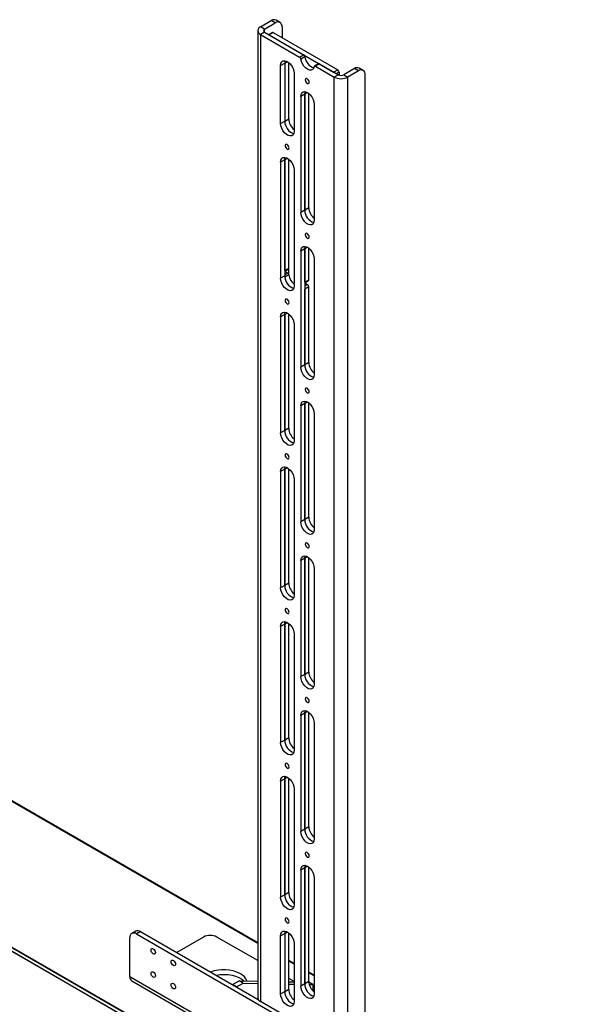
# Model space of a CAD drawing. Header units: inches. Extents: x 0.3 to 33.8, y 0.2 to 21.7.
# Tile 87 of 90: x 27.3 to 28.4, y 16.3 to 18.4. Entities that reach past the tile are written whole.
import ezdxf

# ---------------------------------------------------------------- set-up
doc = ezdxf.new("R2010")
doc.units = ezdxf.units.IN
doc.header["$MEASUREMENT"] = 0

msp = doc.modelspace()

# ---------------------------------------------------------------- linework, layer by layer
at = {"color": 7, "linetype": 'Continuous', "lineweight": 25}
for p, q in [((27.78617, 18.37408), (27.80844, 18.38694)), ((27.79452, 18.36926), (27.78617, 18.37408)), ((27.79452, 18.36926), (27.81679, 18.38212)), ((27.81679, 18.38212), (27.80844, 18.38694)), ((27.82663, 18.38309), (27.81828, 18.38791)), ((27.83071, 18.37408), (27.83071, 18.35158)), ((27.7804, 18.36605), (27.7804, 16.35684)), ((27.79452, 18.36283), (27.78617, 18.35801)), ((27.78617, 18.35801), (27.78617, 16.34881)), ((27.78617, 18.35801), (27.86713, 18.31127)), ((27.79452, 18.36283), (27.79452, 18.36926)), ((27.79452, 18.36283), (27.87549, 18.31609)), ((27.81065, 18.36222), (27.80311, 18.35787)), ((27.81261, 18.36203), (27.80426, 18.35721)), ((27.80426, 18.35721), (27.93789, 18.28007)), ((27.81261, 18.36203), (27.94624, 18.28489)), ((27.86713, 18.31127), (27.87549, 18.31609)), ((27.87823, 18.31183), (27.86988, 18.30701)), ((27.82793, 18.29372), (27.83628, 18.29854)), ((27.82793, 18.17317), (27.82793, 18.29372)), ((27.83628, 18.29854), (27.84185, 18.30176)), ((27.83628, 18.29854), (27.83628, 18.17799)), ((27.83628, 18.29854), (27.83628, 18.17799)), ((27.84463, 18.18281), (27.84463, 18.29983)), ((27.90646, 18.29727), (27.8981, 18.29245)), ((27.90842, 18.29708), (27.90007, 18.29225)), ((27.90007, 18.29225), (27.93928, 18.26962)), ((27.90842, 18.29708), (27.94763, 18.27444)), ((27.99923, 18.28345), (27.99088, 18.28827)), ((27.85576, 18.27765), (27.85576, 18.1571)), ((27.93789, 18.28007), (27.94624, 18.28489)), ((27.94763, 18.27444), (27.93928, 18.26962)), ((27.93928, 16.26041), (27.93928, 18.26962)), ((27.94902, 18.28007), (27.94346, 18.27685)), ((27.94902, 18.28007), (27.94902, 18.2738)), ((27.98104, 18.2873), (27.95877, 18.27444)), ((27.95877, 18.27444), (27.96712, 18.26962)), ((27.98939, 18.28248), (27.96712, 18.26962)), ((27.96712, 16.26041), (27.96712, 18.26962)), ((27.98939, 18.28248), (27.98104, 18.2873)), ((28.00331, 16.29738), (28.00331, 18.27444)), ((27.87894, 18.26427), (27.87894, 18.26363)), ((27.88305, 18.25652), (27.8836, 18.2562)), ((27.87804, 18.23425), (27.86968, 18.22943)), ((27.86968, 18.22943), (27.86968, 17.98832)), ((27.88361, 18.23747), (27.87804, 18.23425)), ((27.87804, 17.99315), (27.87804, 18.23425)), ((27.87804, 18.23425), (27.87804, 17.99315)), ((27.88639, 17.99797), (27.88639, 18.23554)), ((27.89752, 18.21336), (27.89752, 17.97225)), ((27.82793, 18.17317), (27.83628, 18.17799)), ((27.83628, 18.17799), (27.84463, 18.18281)), ((27.83718, 18.12764), (27.83718, 18.127)), ((27.84129, 18.11989), (27.84184, 18.11957)), ((27.83628, 18.09762), (27.82793, 18.0928)), ((27.82793, 18.0928), (27.82793, 17.85169)), ((27.84185, 18.10084), (27.83628, 18.09762)), ((27.83628, 17.86777), (27.83628, 18.09762)), ((27.83628, 18.09762), (27.83628, 17.85652)), ((27.84463, 17.87259), (27.84463, 18.09891)), ((27.85576, 18.07673), (27.85576, 17.83562)), ((27.87804, 17.99315), (27.86968, 17.98832)), ((27.88639, 17.99797), (27.87804, 17.99315)), ((27.87894, 17.9428), (27.87894, 17.94216)), ((27.7804, 16.46978), (25.26661, 17.92096)), ((27.7804, 16.47012), (25.26711, 17.92101)), ((27.88305, 17.93504), (27.8836, 17.93472)), ((27.87804, 17.91278), (27.86968, 17.90796)), ((27.86968, 17.90796), (27.86968, 17.66685)), ((27.88361, 17.91599), (27.87804, 17.91278)), ((27.87804, 17.84366), (27.87804, 17.91278)), ((27.87804, 17.91278), (27.87804, 17.67167)), ((27.88639, 17.84848), (27.88639, 17.91406)), ((25.3077, 17.89814), (27.7804, 16.47068)), ((27.7804, 16.47124), (25.30846, 17.89826)), ((27.89752, 17.89189), (27.89752, 17.65078)), ((27.83628, 17.86777), (27.84463, 17.87259)), ((27.83628, 17.86644), (27.84381, 17.87079)), ((27.83628, 17.86616), (27.84208, 17.86281)), ((27.83628, 17.85946), (27.84208, 17.86281)), ((27.84482, 17.85855), (27.83647, 17.85372)), ((27.84463, 17.85941), (27.84463, 17.87259)), ((27.83628, 17.85652), (27.82793, 17.85169)), ((27.87804, 17.84366), (27.88639, 17.84848)), ((27.87804, 17.84233), (27.88557, 17.84668)), ((27.87804, 17.84205), (27.8836, 17.83884)), ((27.87804, 17.83562), (27.8836, 17.83884)), ((27.88639, 17.83402), (27.87804, 17.82919)), ((27.87804, 17.67167), (27.87804, 17.82919)), ((27.88639, 17.67649), (27.88639, 17.83402)), ((27.83718, 17.80617), (27.83718, 17.80553)), ((27.84129, 17.79841), (27.84184, 17.79809)), ((27.84185, 17.77936), (27.83628, 17.77615)), ((27.84463, 17.53986), (27.84463, 17.77743)), ((31.77801, 13.8579), (25.00392, 17.7685)), ((25.00392, 17.76197), (31.77801, 13.85137)), ((25.00413, 17.76151), (31.77801, 13.85103)), ((25.00463, 17.76972), (31.77871, 13.85913)), ((27.83628, 17.77615), (27.82793, 17.77133)), ((27.82793, 17.77133), (27.82793, 17.53022)), ((27.83628, 17.77615), (27.83628, 17.53504)), ((27.83628, 17.53504), (27.83628, 17.77615)), ((27.85576, 17.75526), (27.85576, 17.51415)), ((27.88639, 17.67649), (27.87804, 17.67167)), ((27.87804, 17.67167), (27.86968, 17.66685)), ((27.87894, 17.62132), (27.87894, 17.62068)), ((27.88305, 17.61357), (27.8836, 17.61325)), ((27.88361, 17.59452), (27.87804, 17.5913)), ((27.88639, 17.35502), (27.88639, 17.59259)), ((27.87804, 17.5913), (27.86968, 17.58648)), ((27.86968, 17.58648), (27.86968, 17.34538)), ((27.87804, 17.5913), (27.87804, 17.3502)), ((27.87804, 17.3502), (27.87804, 17.5913)), ((27.89752, 17.57041), (27.89752, 17.32931)), ((27.83628, 17.53504), (27.82793, 17.53022)), ((27.84463, 17.53986), (27.83628, 17.53504)), ((27.83718, 17.48469), (27.83718, 17.48405)), ((27.84129, 17.47694), (27.84184, 17.47662)), ((27.83628, 17.45468), (27.82793, 17.44985)), ((27.82793, 17.44985), (27.82793, 17.20875)), ((27.84185, 17.45789), (27.83628, 17.45468)), ((27.83628, 17.45468), (27.83628, 17.21357)), ((27.83628, 17.21357), (27.83628, 17.45468)), ((27.84463, 17.21839), (27.84463, 17.45596)), ((27.85576, 17.43378), (27.85576, 17.19268)), ((27.87804, 17.3502), (27.86968, 17.34538)), ((27.88639, 17.35502), (27.87804, 17.3502)), ((27.87894, 17.29985), (27.87894, 17.29921)), ((27.88305, 17.2921), (27.8836, 17.29178)), ((27.87804, 17.26983), (27.86968, 17.26501)), ((27.86968, 17.26501), (27.86968, 17.02391)), ((27.88361, 17.27305), (27.87804, 17.26983)), ((27.87804, 17.26983), (27.87804, 17.02873)), ((27.87804, 17.02873), (27.87804, 17.26983)), ((27.88639, 17.03355), (27.88639, 17.27112)), ((27.89752, 17.24894), (27.89752, 17.00784)), ((27.83628, 17.21357), (27.82793, 17.20875)), ((27.84463, 17.21839), (27.83628, 17.21357)), ((27.83718, 17.16322), (27.83718, 17.16258)), ((27.84129, 17.15547), (27.84184, 17.15515)), ((27.83628, 17.1332), (27.82793, 17.12838)), ((27.82793, 17.12838), (27.82793, 16.88728)), ((27.84185, 17.13642), (27.83628, 17.1332)), ((27.83628, 17.1332), (27.83628, 16.8921)), ((27.83628, 16.8921), (27.83628, 17.1332)), ((27.84463, 16.89692), (27.84463, 17.13449)), ((27.85576, 17.11231), (27.85576, 16.87121)), ((27.87804, 17.02873), (27.86968, 17.02391)), ((27.88639, 17.03355), (27.87804, 17.02873)), ((27.87894, 16.97838), (27.87894, 16.97774)), ((27.88305, 16.97063), (27.8836, 16.97031)), ((27.87804, 16.94836), (27.86968, 16.94354)), ((27.86968, 16.94354), (27.86968, 16.70243)), ((27.88361, 16.95157), (27.87804, 16.94836)), ((27.87804, 16.94836), (27.87804, 16.70725)), ((27.87804, 16.70725), (27.87804, 16.94836)), ((27.88639, 16.71208), (27.88639, 16.94964)), ((27.89752, 16.92747), (27.89752, 16.68636)), ((27.84463, 16.89692), (27.83628, 16.8921)), ((27.83628, 16.8921), (27.82793, 16.88728)), ((27.83718, 16.84175), (27.83718, 16.84111)), ((27.84185, 16.81495), (27.83628, 16.81173)), ((27.84129, 16.834), (27.84184, 16.83368)), ((27.83628, 16.81173), (27.82793, 16.80691)), ((27.82793, 16.80691), (27.82793, 16.5658)), ((27.83628, 16.81173), (27.83628, 16.57062)), ((27.83628, 16.57062), (27.83628, 16.81173)), ((27.84463, 16.57545), (27.84463, 16.81301)), ((27.85576, 16.79084), (27.85576, 16.54973)), ((27.87804, 16.70725), (27.86968, 16.70243)), ((27.88639, 16.71208), (27.87804, 16.70725)), ((27.87894, 16.6569), (27.87894, 16.65626)), ((27.88305, 16.64915), (27.8836, 16.64883)), ((27.87804, 16.62689), (27.86968, 16.62207)), ((27.86968, 16.62207), (27.86968, 16.38096)), ((27.88361, 16.6301), (27.87804, 16.62689)), ((27.87804, 16.62689), (27.87804, 16.38578)), ((27.87804, 16.38578), (27.87804, 16.62689)), ((27.88639, 16.3906), (27.88639, 16.62817)), ((27.89752, 16.60599), (27.89752, 16.36489)), ((27.83628, 16.57062), (27.82793, 16.5658)), ((27.84463, 16.57545), (27.83628, 16.57062)), ((27.83718, 16.52027), (27.83718, 16.51963)), ((27.84129, 16.51252), (27.84184, 16.5122)), ((27.52717, 16.49522), (27.51882, 16.4904)), ((27.53701, 16.49425), (27.52866, 16.48943)), ((27.52866, 16.48943), (29.31034, 15.46088)), ((27.53701, 16.49425), (27.78149, 16.35311)), ((27.82793, 16.48544), (27.83628, 16.49026)), ((27.83628, 16.49026), (27.84185, 16.49347)), ((27.83628, 16.49026), (27.83628, 16.3697)), ((27.83628, 16.49026), (27.83628, 16.3697)), ((27.84463, 16.37453), (27.84463, 16.49154)), ((27.51474, 16.40102), (27.51474, 16.48139)), ((27.66785, 16.48298), (27.61219, 16.45085)), ((27.7804, 16.43408), (27.69569, 16.48298)), ((27.82793, 16.36488), (27.82793, 16.48544)), ((27.85576, 16.46936), (27.85576, 16.34881)), ((27.85576, 16.42773), (27.84463, 16.43416)), ((27.84463, 16.4336), (27.85576, 16.42718)), ((27.85576, 16.42662), (27.84463, 16.43305)), ((27.85576, 16.42628), (27.84463, 16.43271)), ((27.89752, 16.40363), (27.88639, 16.41006)), ((27.88639, 16.4095), (27.89752, 16.40307)), ((27.89752, 16.40251), (27.88639, 16.40894)), ((27.89752, 16.40217), (27.88639, 16.4086)), ((27.51474, 16.40102), (29.32426, 15.3564)), ((27.51882, 16.39201), (29.32834, 15.34739)), ((27.72771, 16.38416), (27.74163, 16.3922)), ((27.73606, 16.37934), (27.74998, 16.38737)), ((27.74998, 16.38737), (27.74163, 16.3922)), ((27.74163, 16.3922), (27.7804, 16.39133)), ((27.74998, 16.38737), (27.7804, 16.3867)), ((27.85576, 16.39057), (27.84463, 16.397)), ((27.84463, 16.3899), (27.85576, 16.38965)), ((27.87804, 16.38578), (27.86968, 16.38096)), ((27.88639, 16.3906), (27.87804, 16.38578)), ((27.89474, 16.38415), (27.88646, 16.38893)), ((27.73606, 16.37934), (27.72771, 16.38416)), ((27.82793, 16.36488), (27.83628, 16.3697)), ((27.83628, 16.3697), (27.84463, 16.37453)), ((27.84463, 16.38526), (27.85576, 16.38502)), ((27.88731, 16.38431), (27.89474, 16.38415)), ((27.89474, 16.38415), (27.89474, 16.37105)), ((27.86713, 16.30206), (27.78617, 16.34881))]:
    msp.add_line(p, q, dxfattribs=at)
at = {"color": 7, "linetype": 'Continuous', "lineweight": 25, "flags": 128}
for points in [[(27.82793, 18.29372), (27.82849, 18.29792), (27.83014, 18.30113), (27.83273, 18.30309), (27.83606, 18.30364), (27.83986, 18.30274), (27.84383, 18.30045), (27.84763, 18.29697), (27.85096, 18.29257), (27.85355, 18.28761), (27.8552, 18.2825), (27.85576, 18.27765)], [(27.83711, 18.30353), (27.83684, 18.30274), (27.83628, 18.29854)], [(27.83711, 18.30353), (27.83684, 18.30274), (27.83628, 18.29854)], [(27.89733, 18.29116), (27.89615, 18.28756), (27.89399, 18.28506), (27.89101, 18.28388), (27.88746, 18.28409), (27.8836, 18.28569), (27.87975, 18.28854), (27.87619, 18.29243), (27.87322, 18.29705), (27.87106, 18.30204), (27.86988, 18.30701)], [(27.88305, 18.25652), (27.88462, 18.25597), (27.88595, 18.25623), (27.88684, 18.25725), (27.88716, 18.25889), (27.88684, 18.26088), (27.88595, 18.26293), (27.88462, 18.26473), (27.88305, 18.266), (27.88148, 18.26655), (27.88015, 18.26629), (27.87926, 18.26526), (27.87894, 18.26363), (27.87926, 18.26163), (27.88015, 18.25958), (27.88148, 18.25778), (27.88305, 18.25652)], [(27.86968, 18.22943), (27.87025, 18.23363), (27.87189, 18.23684), (27.87449, 18.2388), (27.87782, 18.23935), (27.88162, 18.23845), (27.88558, 18.23616), (27.88939, 18.23268), (27.89272, 18.22828), (27.89531, 18.22332), (27.89696, 18.21821), (27.89752, 18.21336)], [(27.87804, 18.23425), (27.8786, 18.23845), (27.87887, 18.23924)], [(27.87804, 18.23425), (27.8786, 18.23845), (27.87887, 18.23924)], [(27.85576, 18.1571), (27.8552, 18.15289), (27.85355, 18.14968), (27.85096, 18.14772), (27.84763, 18.14717), (27.84383, 18.14808), (27.83986, 18.15037), (27.83606, 18.15385), (27.83273, 18.15825), (27.83014, 18.1632), (27.82849, 18.16831), (27.82793, 18.17317)], [(27.83628, 18.17799), (27.83684, 18.17313), (27.83849, 18.16802), (27.84108, 18.16307), (27.84441, 18.15867), (27.84822, 18.15519), (27.85218, 18.1529), (27.85493, 18.1521)], [(27.83628, 18.17799), (27.83684, 18.17313), (27.83849, 18.16802), (27.84108, 18.16307), (27.84441, 18.15867), (27.84822, 18.15519), (27.85218, 18.1529), (27.85493, 18.1521)], [(27.84129, 18.11989), (27.84286, 18.11934), (27.84419, 18.1196), (27.84508, 18.12062), (27.8454, 18.12226), (27.84508, 18.12425), (27.84419, 18.1263), (27.84286, 18.1281), (27.84129, 18.12937), (27.83972, 18.12992), (27.83839, 18.12966), (27.8375, 18.12863), (27.83718, 18.127), (27.8375, 18.125), (27.83839, 18.12295), (27.83972, 18.12115), (27.84129, 18.11989)], [(27.82793, 18.0928), (27.82849, 18.097), (27.83014, 18.10021), (27.83273, 18.10217), (27.83606, 18.10272), (27.83986, 18.10182), (27.84383, 18.09953), (27.84763, 18.09605), (27.85096, 18.09165), (27.85355, 18.08669), (27.8552, 18.08158), (27.85576, 18.07673)], [(27.83628, 18.09762), (27.83684, 18.10182), (27.83711, 18.10261)], [(27.83628, 18.09762), (27.83684, 18.10182), (27.83711, 18.10261)], [(27.89752, 17.97225), (27.89696, 17.96805), (27.89531, 17.96484), (27.89272, 17.96288), (27.88939, 17.96233), (27.88558, 17.96324), (27.88162, 17.96552), (27.87782, 17.96901), (27.87449, 17.9734), (27.87189, 17.97836), (27.87025, 17.98347), (27.86968, 17.98832)], [(27.88305, 17.93504), (27.88462, 17.9345), (27.88595, 17.93476), (27.88684, 17.93578), (27.88716, 17.93741), (27.88684, 17.93941), (27.88595, 17.94146), (27.88462, 17.94326), (27.88305, 17.94453), (27.88148, 17.94507), (27.88015, 17.94481), (27.87926, 17.94379), (27.87894, 17.94216), (27.87926, 17.94016), (27.88015, 17.93811), (27.88148, 17.93631), (27.88305, 17.93504)], [(27.86968, 17.90796), (27.87025, 17.91216), (27.87189, 17.91537), (27.87449, 17.91733), (27.87782, 17.91788), (27.88162, 17.91697), (27.88558, 17.91469), (27.88939, 17.9112), (27.89272, 17.90681), (27.89531, 17.90185), (27.89696, 17.89674), (27.89752, 17.89189)], [(27.87804, 17.91278), (27.8786, 17.91698), (27.87887, 17.91777)], [(27.87804, 17.91278), (27.8786, 17.91698), (27.87887, 17.91777)], [(27.85576, 17.83562), (27.8552, 17.83142), (27.85355, 17.82821), (27.85096, 17.82625), (27.84763, 17.8257), (27.84383, 17.82661), (27.83986, 17.82889), (27.83606, 17.83238), (27.83273, 17.83677), (27.83014, 17.84173), (27.82849, 17.84684), (27.82793, 17.85169)], [(27.84129, 17.79841), (27.84286, 17.79787), (27.84419, 17.79813), (27.84508, 17.79915), (27.8454, 17.80078), (27.84508, 17.80278), (27.84419, 17.80483), (27.84286, 17.80663), (27.84129, 17.8079), (27.83972, 17.80844), (27.83839, 17.80818), (27.8375, 17.80716), (27.83718, 17.80553), (27.8375, 17.80353), (27.83839, 17.80148), (27.83972, 17.79968), (27.84129, 17.79841)], [(27.82793, 17.77133), (27.82849, 17.77553), (27.83014, 17.77874), (27.83273, 17.7807), (27.83606, 17.78125), (27.83986, 17.78034), (27.84383, 17.77806), (27.84763, 17.77457), (27.85096, 17.77018), (27.85355, 17.76522), (27.8552, 17.76011), (27.85576, 17.75526)], [(27.83628, 17.77615), (27.83684, 17.78035), (27.83711, 17.78114)], [(27.83628, 17.77615), (27.83684, 17.78035), (27.83711, 17.78114)], [(27.89752, 17.65078), (27.89696, 17.64658), (27.89531, 17.64337), (27.89272, 17.64141), (27.88939, 17.64086), (27.88558, 17.64176), (27.88162, 17.64405), (27.87782, 17.64753), (27.87449, 17.65193), (27.87189, 17.65689), (27.87025, 17.662), (27.86968, 17.66685)], [(27.88305, 17.61357), (27.88462, 17.61302), (27.88595, 17.61328), (27.88684, 17.61431), (27.88716, 17.61594), (27.88684, 17.61794), (27.88595, 17.61999), (27.88462, 17.62179), (27.88305, 17.62305), (27.88148, 17.6236), (27.88015, 17.62334), (27.87926, 17.62232), (27.87894, 17.62068), (27.87926, 17.61869), (27.88015, 17.61664), (27.88148, 17.61484), (27.88305, 17.61357)], [(27.86968, 17.58648), (27.87025, 17.59069), (27.87189, 17.5939), (27.87449, 17.59586), (27.87782, 17.59641), (27.88162, 17.5955), (27.88558, 17.59321), (27.88939, 17.58973), (27.89272, 17.58533), (27.89531, 17.58038), (27.89696, 17.57527), (27.89752, 17.57041)], [(27.87804, 17.5913), (27.8786, 17.59551), (27.87887, 17.5963)], [(27.87804, 17.5913), (27.8786, 17.59551), (27.87887, 17.5963)], [(27.85576, 17.51415), (27.8552, 17.50995), (27.85355, 17.50674), (27.85096, 17.50478), (27.84763, 17.50423), (27.84383, 17.50513), (27.83986, 17.50742), (27.83606, 17.5109), (27.83273, 17.5153), (27.83014, 17.52026), (27.82849, 17.52537), (27.82793, 17.53022)], [(27.84129, 17.47694), (27.84286, 17.47639), (27.84419, 17.47665), (27.84508, 17.47768), (27.8454, 17.47931), (27.84508, 17.48131), (27.84419, 17.48336), (27.84286, 17.48516), (27.84129, 17.48642), (27.83972, 17.48697), (27.83839, 17.48671), (27.8375, 17.48569), (27.83718, 17.48405), (27.8375, 17.48206), (27.83839, 17.48001), (27.83972, 17.47821), (27.84129, 17.47694)], [(27.82793, 17.44985), (27.82849, 17.45406), (27.83014, 17.45727), (27.83273, 17.45923), (27.83606, 17.45978), (27.83986, 17.45887), (27.84383, 17.45658), (27.84763, 17.4531), (27.85096, 17.4487), (27.85355, 17.44375), (27.8552, 17.43864), (27.85576, 17.43378)], [(27.83628, 17.45468), (27.83684, 17.45888), (27.83711, 17.45967)], [(27.83628, 17.45468), (27.83684, 17.45888), (27.83711, 17.45967)], [(27.89752, 17.32931), (27.89696, 17.32511), (27.89531, 17.32189), (27.89272, 17.31993), (27.88939, 17.31938), (27.88558, 17.32029), (27.88162, 17.32258), (27.87782, 17.32606), (27.87449, 17.33046), (27.87189, 17.33541), (27.87025, 17.34053), (27.86968, 17.34538)], [(27.88305, 17.2921), (27.88462, 17.29155), (27.88595, 17.29181), (27.88684, 17.29283), (27.88716, 17.29447), (27.88684, 17.29646), (27.88595, 17.29852), (27.88462, 17.30031), (27.88305, 17.30158), (27.88148, 17.30213), (27.88015, 17.30187), (27.87926, 17.30084), (27.87894, 17.29921), (27.87926, 17.29721), (27.88015, 17.29516), (27.88148, 17.29337), (27.88305, 17.2921)], [(27.86968, 17.26501), (27.87025, 17.26921), (27.87189, 17.27243), (27.87449, 17.27439), (27.87782, 17.27493), (27.88162, 17.27403), (27.88558, 17.27174), (27.88939, 17.26826), (27.89272, 17.26386), (27.89531, 17.25891), (27.89696, 17.25379), (27.89752, 17.24894)], [(27.87804, 17.26983), (27.8786, 17.27404), (27.87887, 17.27482)], [(27.87804, 17.26983), (27.8786, 17.27404), (27.87887, 17.27482)], [(27.85576, 17.19268), (27.8552, 17.18848), (27.85355, 17.18526), (27.85096, 17.1833), (27.84763, 17.18275), (27.84383, 17.18366), (27.83986, 17.18595), (27.83606, 17.18943), (27.83273, 17.19383), (27.83014, 17.19878), (27.82849, 17.2039), (27.82793, 17.20875)], [(27.84129, 17.15547), (27.84286, 17.15492), (27.84419, 17.15518), (27.84508, 17.15621), (27.8454, 17.15784), (27.84508, 17.15983), (27.84419, 17.16189), (27.84286, 17.16368), (27.84129, 17.16495), (27.83972, 17.1655), (27.83839, 17.16524), (27.8375, 17.16421), (27.83718, 17.16258), (27.8375, 17.16059), (27.83839, 17.15853), (27.83972, 17.15674), (27.84129, 17.15547)], [(27.82793, 17.12838), (27.82849, 17.13258), (27.83014, 17.1358), (27.83273, 17.13776), (27.83606, 17.1383), (27.83986, 17.1374), (27.84383, 17.13511), (27.84763, 17.13163), (27.85096, 17.12723), (27.85355, 17.12228), (27.8552, 17.11716), (27.85576, 17.11231)], [(27.83628, 17.1332), (27.83684, 17.13741), (27.83711, 17.13819)], [(27.83628, 17.1332), (27.83684, 17.13741), (27.83711, 17.13819)], [(27.89752, 17.00784), (27.89696, 17.00363), (27.89531, 17.00042), (27.89272, 16.99846), (27.88939, 16.99791), (27.88558, 16.99882), (27.88162, 17.0011), (27.87782, 17.00459), (27.87449, 17.00899), (27.87189, 17.01394), (27.87025, 17.01905), (27.86968, 17.02391)], [(27.88305, 16.97062), (27.88462, 16.97008), (27.88595, 16.97034), (27.88684, 16.97136), (27.88716, 16.973), (27.88684, 16.97499), (27.88595, 16.97704), (27.88462, 16.97884), (27.88305, 16.98011), (27.88148, 16.98065), (27.88015, 16.9804), (27.87926, 16.97937), (27.87894, 16.97774), (27.87926, 16.97574), (27.88015, 16.97369), (27.88148, 16.97189), (27.88305, 16.97062)], [(27.86968, 16.94354), (27.87025, 16.94774), (27.87189, 16.95095), (27.87449, 16.95291), (27.87782, 16.95346), (27.88162, 16.95256), (27.88558, 16.95027), (27.88939, 16.94679), (27.89272, 16.94239), (27.89531, 16.93743), (27.89696, 16.93232), (27.89752, 16.92747)], [(27.87804, 16.94836), (27.8786, 16.95256), (27.87887, 16.95335)], [(27.87804, 16.94836), (27.8786, 16.95256), (27.87887, 16.95335)], [(27.85576, 16.87121), (27.8552, 16.867), (27.85355, 16.86379), (27.85096, 16.86183), (27.84763, 16.86128), (27.84383, 16.86219), (27.83986, 16.86447), (27.83606, 16.86796), (27.83273, 16.87236), (27.83014, 16.87731), (27.82849, 16.88242), (27.82793, 16.88728)], [(27.84129, 16.834), (27.84286, 16.83345), (27.84419, 16.83371), (27.84508, 16.83473), (27.8454, 16.83637), (27.84508, 16.83836), (27.84419, 16.84041), (27.84286, 16.84221), (27.84129, 16.84348), (27.83972, 16.84402), (27.83839, 16.84377), (27.8375, 16.84274), (27.83718, 16.84111), (27.8375, 16.83911), (27.83839, 16.83706), (27.83972, 16.83526), (27.84129, 16.834)], [(27.82793, 16.80691), (27.82849, 16.81111), (27.83014, 16.81432), (27.83273, 16.81628), (27.83606, 16.81683), (27.83986, 16.81593), (27.84383, 16.81364), (27.84763, 16.81016), (27.85096, 16.80576), (27.85355, 16.8008), (27.8552, 16.79569), (27.85576, 16.79084)], [(27.83628, 16.81173), (27.83684, 16.81593), (27.83711, 16.81672)], [(27.83628, 16.81173), (27.83684, 16.81593), (27.83711, 16.81672)], [(27.89752, 16.68636), (27.89696, 16.68216), (27.89531, 16.67895), (27.89272, 16.67699), (27.88939, 16.67644), (27.88558, 16.67734), (27.88162, 16.67963), (27.87782, 16.68311), (27.87449, 16.68751), (27.87189, 16.69247), (27.87025, 16.69758), (27.86968, 16.70243)], [(27.88305, 16.64915), (27.88462, 16.64861), (27.88595, 16.64886), (27.88684, 16.64989), (27.88716, 16.65152), (27.88684, 16.65352), (27.88595, 16.65557), (27.88462, 16.65737), (27.88305, 16.65864), (27.88148, 16.65918), (27.88015, 16.65892), (27.87926, 16.6579), (27.87894, 16.65626), (27.87926, 16.65427), (27.88015, 16.65222), (27.88148, 16.65042), (27.88305, 16.64915)], [(27.86968, 16.62207), (27.87025, 16.62627), (27.87189, 16.62948), (27.87449, 16.63144), (27.87782, 16.63199), (27.88162, 16.63108), (27.88558, 16.6288), (27.88939, 16.62531), (27.89272, 16.62092), (27.89531, 16.61596), (27.89696, 16.61085), (27.89752, 16.60599)], [(27.87804, 16.62689), (27.8786, 16.63109), (27.87887, 16.63188)], [(27.87804, 16.62689), (27.8786, 16.63109), (27.87887, 16.63188)], [(27.85576, 16.54973), (27.8552, 16.54553), (27.85355, 16.54232), (27.85096, 16.54036), (27.84763, 16.53981), (27.84383, 16.54071), (27.83986, 16.543), (27.83606, 16.54649), (27.83273, 16.55088), (27.83014, 16.55584), (27.82849, 16.56095), (27.82793, 16.5658)], [(27.84129, 16.51252), (27.84286, 16.51198), (27.84419, 16.51224), (27.84508, 16.51326), (27.8454, 16.51489), (27.84508, 16.51689), (27.84419, 16.51894), (27.84286, 16.52074), (27.84129, 16.52201), (27.83972, 16.52255), (27.83839, 16.52229), (27.8375, 16.52127), (27.83718, 16.51963), (27.8375, 16.51764), (27.83839, 16.51559), (27.83972, 16.51379), (27.84129, 16.51252)], [(27.82793, 16.48544), (27.82849, 16.48964), (27.83014, 16.49285), (27.83273, 16.49481), (27.83606, 16.49536), (27.83986, 16.49445), (27.84383, 16.49217), (27.84763, 16.48868), (27.85096, 16.48429), (27.85355, 16.47933), (27.8552, 16.47422), (27.85576, 16.46936)], [(27.83711, 16.49525), (27.83684, 16.49446), (27.83628, 16.49026)], [(27.83711, 16.49525), (27.83684, 16.49446), (27.83628, 16.49026)], [(27.56346, 16.44796), (27.5617, 16.44938), (27.56021, 16.45139), (27.55921, 16.45368), (27.55886, 16.45592), (27.55921, 16.45774), (27.56021, 16.45889), (27.5617, 16.45918), (27.56346, 16.45857), (27.56521, 16.45715), (27.5667, 16.45514), (27.5677, 16.45284), (27.56805, 16.45061), (27.5677, 16.44878), (27.5667, 16.44764), (27.56521, 16.44735), (27.56346, 16.44796)], [(27.60521, 16.42385), (27.60346, 16.42527), (27.60197, 16.42728), (27.60097, 16.42958), (27.60062, 16.43181), (27.60097, 16.43364), (27.60197, 16.43478), (27.60346, 16.43507), (27.60521, 16.43446), (27.60697, 16.43304), (27.60846, 16.43103), (27.60946, 16.42874), (27.60981, 16.42651), (27.60946, 16.42468), (27.60846, 16.42353), (27.60697, 16.42324), (27.60521, 16.42385)], [(27.56346, 16.39974), (27.5617, 16.40116), (27.56021, 16.40317), (27.55921, 16.40546), (27.55886, 16.40769), (27.55921, 16.40952), (27.56021, 16.41067), (27.5617, 16.41096), (27.56346, 16.41035), (27.56521, 16.40893), (27.5667, 16.40692), (27.5677, 16.40462), (27.56805, 16.40239), (27.5677, 16.40056), (27.5667, 16.39942), (27.56521, 16.39913), (27.56346, 16.39974)], [(27.60521, 16.37563), (27.60346, 16.37705), (27.60197, 16.37906), (27.60097, 16.38136), (27.60062, 16.38359), (27.60097, 16.38542), (27.60197, 16.38656), (27.60346, 16.38685), (27.60521, 16.38624), (27.60697, 16.38482), (27.60846, 16.38281), (27.60946, 16.38052), (27.60981, 16.37828), (27.60946, 16.37646), (27.60846, 16.37531), (27.60697, 16.37502), (27.60521, 16.37563)], [(27.6937, 16.40379), (27.6942, 16.40389), (27.70232, 16.40501), (27.71065, 16.40531), (27.71896, 16.4048), (27.72699, 16.40349), (27.73452, 16.40141), (27.74133, 16.39863), (27.74723, 16.39522), (27.75133, 16.39198)], [(27.85576, 16.34881), (27.8552, 16.34461), (27.85355, 16.3414), (27.85096, 16.33944), (27.84763, 16.33889), (27.84383, 16.33979), (27.83986, 16.34208), (27.83606, 16.34556), (27.83273, 16.34996), (27.83014, 16.35492), (27.82849, 16.36003), (27.82793, 16.36488)], [(27.83628, 16.3697), (27.83684, 16.36485), (27.83849, 16.35974), (27.84108, 16.35478), (27.84441, 16.35039), (27.84822, 16.3469), (27.85218, 16.34462), (27.85493, 16.34382)], [(27.83628, 16.3697), (27.83684, 16.36485), (27.83849, 16.35974), (27.84108, 16.35478), (27.84441, 16.35039), (27.84822, 16.3469), (27.85218, 16.34462), (27.85493, 16.34382)], [(27.89752, 16.36489), (27.89696, 16.36069), (27.89531, 16.35748), (27.89272, 16.35552), (27.88939, 16.35497), (27.88558, 16.35587), (27.88162, 16.35816), (27.87782, 16.36164), (27.87449, 16.36604), (27.87189, 16.371), (27.87025, 16.37611), (27.86968, 16.38096)]]:
    msp.add_lwpolyline(points, dxfattribs=at)
at = {"color": 7, "linetype": 'Continuous', "lineweight": 25}
for centre, radius, start, end in [((27.78922, 18.36605), 0.00859, 110.78342, 249.21658), ((27.8142, 18.37889), 0.0099, 65.69288, 125.61758), ((27.82222, 18.37546), 0.0086, 350.78596, 129.20329), ((27.79574, 18.36605), 0.00344, 110.78342, 249.21658), ((27.81146, 18.36042), 0.00198, 54.38242, 114.30712), ((27.86379, 18.3061), 0.00616, 8.44935, 57.09876), ((27.87214, 18.31092), 0.00616, 8.44935, 57.09876), ((27.9055, 18.3147), 0.02742, 186.01243, 251.26721), ((27.89899, 18.29099), 0.00167, 49.2184, 174.2525), ((27.90727, 18.29547), 0.00198, 54.31452, 114.37502), ((27.98681, 18.27925), 0.0099, 65.69288, 125.61758), ((27.9532, 18.29648), 0.03026, 242.60967, 297.39033), ((27.94298, 18.27979), 0.00605, 2.60548, 57.39452), ((27.9532, 18.28519), 0.0121, 242.60967, 297.39033), ((27.99482, 18.27581), 0.0086, 350.78596, 129.20329), ((27.87513, 18.18424), 0.03054, 182.68856, 230.63522), ((27.90576, 17.99347), 0.02773, 180.66216, 250.90144), ((27.90576, 17.99347), 0.02773, 180.66216, 250.90144), ((27.91689, 17.9994), 0.03054, 182.68856, 230.63522), ((27.83874, 17.85764), 0.00616, 8.44935, 57.09876), ((27.84276, 17.87235), 0.00189, 304.05635, 7.25583), ((27.87592, 17.86331), 0.03146, 188.71704, 230.1611), ((27.86401, 17.85684), 0.02773, 180.66216, 250.90144), ((27.86374, 17.8566), 0.02742, 186.01243, 251.26721), ((27.88034, 17.83374), 0.00605, 2.60548, 57.39452), ((27.88451, 17.84824), 0.00189, 304.05635, 7.25583), ((27.91689, 17.67793), 0.03054, 182.68856, 230.63522), ((27.90576, 17.67199), 0.02773, 180.66216, 250.90144), ((27.90576, 17.67199), 0.02773, 180.66216, 250.90144), ((27.86401, 17.53536), 0.02773, 180.66216, 250.90144), ((27.86401, 17.53536), 0.02773, 180.66216, 250.90144), ((27.87513, 17.5413), 0.03054, 182.68856, 230.63522), ((27.90576, 17.35052), 0.02773, 180.66216, 250.90144), ((27.90576, 17.35052), 0.02773, 180.66216, 250.90144), ((27.91689, 17.35645), 0.03054, 182.68856, 230.63522), ((27.86401, 17.21389), 0.02773, 180.66216, 250.90144), ((27.86401, 17.21389), 0.02773, 180.66216, 250.90144), ((27.87513, 17.21982), 0.03054, 182.68856, 230.63522), ((27.90576, 17.02905), 0.02773, 180.66216, 250.90144), ((27.90576, 17.02905), 0.02773, 180.66216, 250.90144), ((27.91689, 17.03498), 0.03054, 182.68856, 230.63522), ((27.87513, 16.89835), 0.03054, 182.68856, 230.63522), ((27.86401, 16.89242), 0.02773, 180.66216, 250.90144), ((27.86401, 16.89242), 0.02773, 180.66216, 250.90144), ((27.90576, 16.70758), 0.02773, 180.66216, 250.90144), ((27.90576, 16.70758), 0.02773, 180.66216, 250.90144), ((27.91689, 16.71351), 0.03054, 182.68856, 230.63522), ((27.86401, 16.57095), 0.02773, 180.66216, 250.90144), ((27.86401, 16.57095), 0.02773, 180.66216, 250.90144), ((27.87513, 16.57688), 0.03054, 182.68856, 230.63522), ((27.52322, 16.48276), 0.0086, 50.79671, 189.21404), ((27.53124, 16.4862), 0.0099, 54.38242, 114.30712), ((27.68177, 16.45612), 0.03026, 62.60967, 117.39033), ((27.70936, 16.33838), 0.07674, 62.82005, 110.49063), ((27.73204, 16.38171), 0.02783, 21.32587, 63.61196), ((27.52438, 16.39995), 0.0097, 173.70115, 234.98667), ((27.90576, 16.3861), 0.02773, 180.66216, 250.90144), ((27.90576, 16.3861), 0.02773, 180.66216, 250.90144), ((27.91689, 16.39204), 0.03054, 182.68856, 230.63522), ((27.87512, 16.37595), 0.03053, 182.68089, 230.90993), ((27.79025, 16.35782), 0.0099, 185.6948, 245.62534)]:
    msp.add_arc(centre, radius, start, end, dxfattribs=at)

doc.saveas('drawing.dxf')
